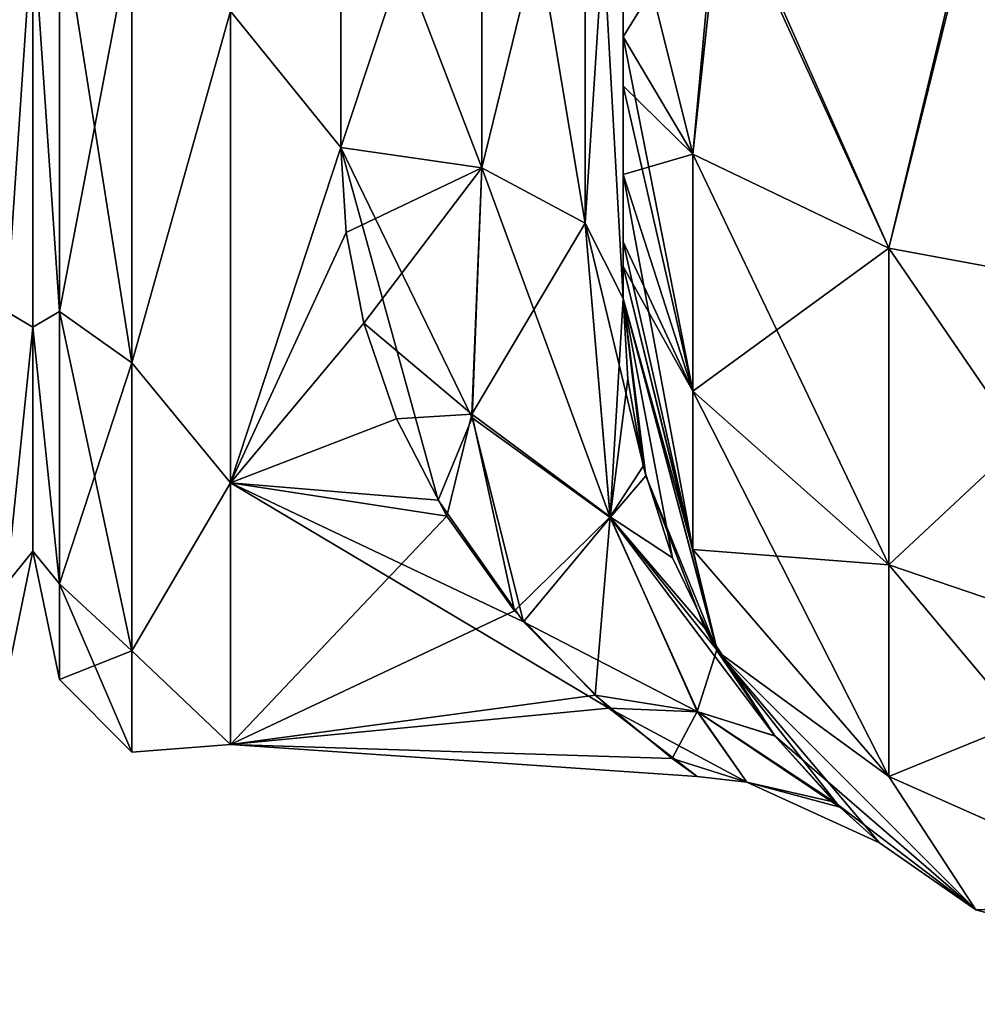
# Model space of a CAD drawing. Extents: x -23 to 470, y -1800 to 0.
# Tile 19 of 256: x 46 to 63, y -1800 to -1783. Entities that reach past the tile are written whole.
import ezdxf

# ---------------------------------------------------------------- set-up
doc = ezdxf.new("R2010")
doc.units = 0
doc.header["$LTSCALE"] = 17.087905
for name, color, linetype in [('10', 7, 'CONTINUOUS'), ('14', 7, 'CONTINUOUS'), ('15', 7, 'CONTINUOUS'), ('25', 7, 'CONTINUOUS'), ('26', 7, 'CONTINUOUS'), ('32', 7, 'CONTINUOUS'), ('56', 7, 'CONTINUOUS'), ('57', 7, 'CONTINUOUS'), ('58', 7, 'CONTINUOUS'), ('623', 7, 'CONTINUOUS'), ('642', 7, 'CONTINUOUS'), ('65', 7, 'CONTINUOUS')]:
    doc.layers.add(name, color=color, linetype=linetype)

msp = doc.modelspace()

# ---------------------------------------------------------------- linework, layer by layer
at = {"layer": '10', "linetype": 'CONTINUOUS'}
for points in [[(56.45, -1782.865, -101.931), (56.45, -1783.734, -101.5), (56.45, -1728.15, -102.5), (56.45, -1782.865, -101.931)], [(56.45, -1728.15, -102.5), (56.45, -1783.734, -101.5), (56.45, -1736.981, -100.492), (56.45, -1728.15, -102.5)], [(56.45, -1780, -102.5), (56.45, -1782.865, -101.931), (56.45, -1728.15, -102.5), (56.45, -1780, -102.5)], [(56.45, -1736.977, 59.493), (56.45, -1744.158, 53.805), (56.45, -1787.5, 95), (56.45, -1736.977, 59.493)], [(56.45, -1736.981, 63.508), (56.45, -1736.977, 59.493), (56.45, -1787.5, 95), (56.45, -1736.981, 63.508)], [(56.45, -1736.977, 100.493), (56.45, -1744.158, 94.805), (56.45, -1785.305, 100.301), (56.45, -1736.977, 100.493)], [(56.45, -1780, 102.5), (56.45, -1736.977, 100.493), (56.45, -1782.865, 101.931), (56.45, -1780, 102.5)], [(56.45, -1782.865, 101.931), (56.45, -1736.977, 100.493), (56.45, -1783.734, 101.5), (56.45, -1782.865, 101.931)], [(56.45, -1783.734, 101.5), (56.45, -1736.977, 100.493), (56.45, -1785.305, 100.301), (56.45, -1783.734, 101.5)], [(56.45, -1744.158, -69.195), (56.45, -1787.5, -24.51), (56.45, -1736.977, -63.507), (56.45, -1744.158, -69.195)], [(56.45, -1736.977, -63.507), (56.45, -1787.5, -24.51), (56.45, -1736.981, -59.492), (56.45, -1736.977, -63.507)], [(56.45, -1744.161, 69.199), (56.45, -1736.981, 63.508), (56.45, -1787.5, 95), (56.45, -1744.161, 69.199)], [(56.45, -1736.981, -59.492), (56.45, -1787.5, -24.51), (56.45, -1744.161, -53.801), (56.45, -1736.981, -59.492)], [(56.45, -1786.933, -97.86), (56.45, -1787.5, -95), (56.45, -1736.981, -100.492), (56.45, -1786.933, -97.86)], [(56.45, -1736.981, -100.492), (56.45, -1787.5, -95), (56.45, -1744.161, -94.801), (56.45, -1736.981, -100.492)], [(56.45, -1786.5, -98.734), (56.45, -1786.933, -97.86), (56.45, -1736.981, -100.492), (56.45, -1786.5, -98.734)], [(56.45, -1785.305, -100.301), (56.45, -1786.5, -98.734), (56.45, -1736.981, -100.492), (56.45, -1785.305, -100.301)], [(56.45, -1783.734, -101.5), (56.45, -1785.305, -100.301), (56.45, -1736.981, -100.492), (56.45, -1783.734, -101.5)], [(56.45, -1744.158, 53.805), (56.45, -1748.128, 45.583), (56.45, -1787.5, 95), (56.45, -1744.158, 53.805)], [(56.45, -1744.158, 94.805), (56.45, -1748.128, 86.583), (56.45, -1787.5, 95), (56.45, -1744.158, 94.805)], [(56.45, -1785.305, 100.301), (56.45, -1744.158, 94.805), (56.45, -1786.5, 98.734), (56.45, -1785.305, 100.301)], [(56.45, -1786.5, 98.734), (56.45, -1744.158, 94.805), (56.45, -1786.933, 97.86), (56.45, -1786.5, 98.734)], [(56.45, -1786.933, 97.86), (56.45, -1744.158, 94.805), (56.45, -1787.5, 95), (56.45, -1786.933, 97.86)], [(56.45, -1748.128, -77.417), (56.45, -1787.5, -24.51), (56.45, -1744.158, -69.195), (56.45, -1748.128, -77.417)], [(56.45, -1748.129, 77.421), (56.45, -1744.161, 69.199), (56.45, -1787.5, 95), (56.45, -1748.129, 77.421)], [(56.45, -1787.5, -95), (56.45, -1787.5, -24.51), (56.45, -1744.161, -94.801), (56.45, -1787.5, -95)], [(56.45, -1744.161, -94.801), (56.45, -1787.5, -24.51), (56.45, -1748.129, -86.579), (56.45, -1744.161, -94.801)], [(56.45, -1744.161, -53.801), (56.45, -1787.5, -24.51), (56.45, -1748.129, -45.579), (56.45, -1744.161, -53.801)], [(56.45, -1748.128, 45.583), (56.45, -1748.129, 36.421), (56.45, -1787.5, 95), (56.45, -1748.128, 45.583)], [(56.45, -1748.128, 86.583), (56.45, -1748.129, 77.421), (56.45, -1787.5, 95), (56.45, -1748.128, 86.583)], [(56.45, -1748.129, -86.579), (56.45, -1787.5, -24.51), (56.45, -1748.128, -77.417), (56.45, -1748.129, -86.579)], [(56.45, -1787.5, 95), (56.45, -1748.129, 36.421), (56.45, -1775.732, 28.753), (56.45, -1787.5, 95)], [(56.45, -1748.129, -45.579), (56.45, -1787.5, -24.51), (56.45, -1775.731, -28.753), (56.45, -1748.129, -45.579)], [(56.45, -1787.5, 24.51), (56.45, -1787.5, 95), (56.45, -1775.732, 28.753), (56.45, -1787.5, 24.51)]]:
    msp.add_3dface(points, dxfattribs=at)
at = {"layer": '14', "linetype": 'CONTINUOUS'}
for points in [[(46, -1752.022, -4.582), (46, -1755.991, -12.803), (46, -1791.978, -4.582), (46, -1752.022, -4.582)], [(46, -1752.022, 4.582), (46, -1752.022, -4.582), (46, -1791.978, -4.582), (46, -1752.022, 4.582)], [(46, -1755.991, 12.803), (46, -1752.022, 4.582), (46, -1788.009, 12.803), (46, -1755.991, 12.803)], [(46, -1788.009, 12.803), (46, -1752.022, 4.582), (46, -1791.978, 4.582), (46, -1788.009, 12.803)], [(46, -1791.978, 4.582), (46, -1752.022, 4.582), (46, -1791.978, -4.582), (46, -1791.978, 4.582)], [(46, -1755.991, -12.803), (46, -1763.173, -18.494), (46, -1788.009, -12.803), (46, -1755.991, -12.803)], [(46, -1791.978, -4.582), (46, -1755.991, -12.803), (46, -1788.009, -12.803), (46, -1791.978, -4.582)], [(46, -1780.827, 18.494), (46, -1755.991, 12.803), (46, -1788.009, 12.803), (46, -1780.827, 18.494)], [(46, -1788.009, -12.803), (46, -1763.173, -18.494), (46, -1780.826, -18.494), (46, -1788.009, -12.803)]]:
    msp.add_3dface(points, dxfattribs=at)
at = {"layer": '15', "linetype": 'CONTINUOUS'}
for points in [[(51.45, -1784.828, -20.284), (49.5, -1782.413, -21.623), (51.45, -1778.677, -23.052), (51.45, -1784.828, -20.284)], [(51.45, -1778.677, 23.052), (49.5, -1782.413, 21.623), (51.45, -1784.828, 20.284), (51.45, -1778.677, 23.052)], [(49.5, -1790.764, -14.964), (49.5, -1782.413, -21.623), (51.45, -1784.828, -20.284), (49.5, -1790.764, -14.964)], [(49.5, -1782.413, 21.623), (49.5, -1790.764, 14.964), (51.45, -1784.828, 20.284), (49.5, -1782.413, 21.623)], [(53.175, -1791.075, -14.565), (49.5, -1790.764, -14.964), (51.45, -1784.828, -20.284), (53.175, -1791.075, -14.565)], [(51.45, -1784.828, 20.284), (49.5, -1790.764, 14.964), (51.544, -1786.331, 19.252), (51.45, -1784.828, 20.284)], [(51.544, -1786.331, 19.252), (49.5, -1790.764, 14.964), (51.859, -1787.938, 17.943), (51.544, -1786.331, 19.252)], [(51.859, -1787.938, 17.943), (49.5, -1790.764, 14.964), (52.44, -1789.63, 16.285), (51.859, -1787.938, 17.943)], [(52.44, -1789.63, 16.285), (49.5, -1790.764, 14.964), (53.33, -1791.357, 14.189), (52.44, -1789.63, 16.285)], [(49.5, -1795.398, -5.341), (49.5, -1790.764, -14.964), (56.201, -1794.758, -7.619), (49.5, -1795.398, -5.341)], [(56.201, -1794.758, -7.619), (49.5, -1790.764, -14.964), (54.685, -1793.228, -11.197), (56.201, -1794.758, -7.619)], [(54.685, -1793.228, -11.197), (49.5, -1790.764, -14.964), (53.175, -1791.075, -14.565), (54.685, -1793.228, -11.197)], [(49.5, -1790.764, 14.964), (49.5, -1795.398, 5.341), (53.33, -1791.357, 14.189), (49.5, -1790.764, 14.964)], [(53.33, -1791.357, 14.189), (49.5, -1795.398, 5.341), (54.528, -1793.031, 11.563), (53.33, -1791.357, 14.189)], [(54.528, -1793.031, 11.563), (49.5, -1795.398, 5.341), (55.957, -1794.527, 8.28), (54.528, -1793.031, 11.563)], [(55.957, -1794.527, 8.28), (49.5, -1795.398, 5.341), (57.319, -1795.648, 4.095), (55.957, -1794.527, 8.28)], [(57.764, -1795.967, -1.249), (49.5, -1795.398, -5.341), (56.201, -1794.758, -7.619), (57.764, -1795.967, -1.249)], [(49.5, -1795.398, 5.341), (49.5, -1795.398, -5.341), (57.319, -1795.648, 4.095), (49.5, -1795.398, 5.341)], [(57.319, -1795.648, 4.095), (49.5, -1795.398, -5.341), (57.764, -1795.967, -1.249), (57.319, -1795.648, 4.095)]]:
    msp.add_3dface(points, dxfattribs=at)
at = {"layer": '25', "linetype": 'CONTINUOUS'}
for points in [[(53.948, -1785.185, -20.849), (51.45, -1778.677, -23.052), (53.947, -1775.197, -24.46), (53.948, -1785.185, -20.849)], [(53.948, -1785.185, -20.849), (53.947, -1775.197, -24.46), (55.78, -1786.164, -22.397), (53.948, -1785.185, -20.849)], [(53.947, -1775.197, -24.46), (55.78, -1775.434, -26.276), (55.78, -1786.164, -22.397), (53.947, -1775.197, -24.46)], [(56.45, -1775.731, -28.753), (56.45, -1787.5, -24.51), (55.78, -1775.434, -26.276), (56.45, -1775.731, -28.753)], [(55.78, -1775.434, -26.276), (56.45, -1787.5, -24.51), (55.78, -1786.164, -22.397), (55.78, -1775.434, -26.276)], [(51.45, -1784.828, -20.284), (51.45, -1778.677, -23.052), (53.948, -1785.185, -20.849), (51.45, -1784.828, -20.284)]]:
    msp.add_3dface(points, dxfattribs=at)
at = {"layer": '26', "linetype": 'CONTINUOUS'}
for points in [[(56.45, -1787.5, 24.51), (56.45, -1775.732, 28.753), (55.78, -1786.164, 22.397), (56.45, -1787.5, 24.51)], [(55.78, -1786.164, 22.397), (56.45, -1775.732, 28.753), (55.78, -1777.699, 25.88), (55.78, -1786.164, 22.397)], [(51.45, -1778.677, 23.052), (51.45, -1784.828, 20.284), (53.947, -1777.305, 24.091), (51.45, -1778.677, 23.052)], [(53.947, -1777.305, 24.091), (51.45, -1784.828, 20.284), (53.948, -1785.185, 20.849), (53.947, -1777.305, 24.091)], [(53.947, -1777.305, 24.091), (53.948, -1785.185, 20.849), (55.78, -1777.699, 25.88), (53.947, -1777.305, 24.091)], [(53.948, -1785.185, 20.849), (55.78, -1786.164, 22.397), (55.78, -1777.699, 25.88), (53.948, -1785.185, 20.849)]]:
    msp.add_3dface(points, dxfattribs=at)
at = {"layer": '32', "linetype": 'CONTINUOUS'}
for points in [[(46.469, -1780.515, 20.556), (46, -1780.827, 18.494), (46.469, -1787.733, 15.733), (46.469, -1780.515, 20.556)], [(46.469, -1787.733, -15.733), (46, -1780.826, -18.494), (46.469, -1780.515, -20.556), (46.469, -1787.733, -15.733)], [(47.752, -1788.64, -16.64), (46.469, -1780.515, -20.556), (47.752, -1781.005, -21.741), (47.752, -1788.64, -16.64)], [(46.469, -1787.733, -15.733), (46.469, -1780.515, -20.556), (47.752, -1788.64, -16.64), (46.469, -1787.733, -15.733)], [(46.469, -1780.515, 20.556), (46.469, -1787.733, 15.733), (47.752, -1781.005, 21.741), (46.469, -1780.515, 20.556)], [(46, -1788.009, -12.803), (46, -1780.826, -18.494), (46.469, -1787.733, -15.733), (46, -1788.009, -12.803)], [(46, -1780.827, 18.494), (46, -1788.009, 12.803), (46.469, -1787.733, 15.733), (46, -1780.827, 18.494)], [(47.752, -1781.005, 21.741), (46.469, -1787.733, 15.733), (47.752, -1788.64, 16.64), (47.752, -1781.005, 21.741)], [(49.5, -1782.413, -21.623), (47.752, -1788.64, -16.64), (47.752, -1781.005, -21.741), (49.5, -1782.413, -21.623)], [(49.5, -1782.413, 21.623), (47.752, -1781.005, 21.741), (47.752, -1788.64, 16.64), (49.5, -1782.413, 21.623)], [(49.5, -1782.413, -21.623), (49.5, -1790.764, -14.964), (47.752, -1788.64, -16.64), (49.5, -1782.413, -21.623)], [(49.5, -1790.764, 14.964), (49.5, -1782.413, 21.623), (47.752, -1788.64, 16.64), (49.5, -1790.764, 14.964)], [(46.469, -1787.733, 15.733), (46, -1788.009, 12.803), (46.469, -1792.556, 8.515), (46.469, -1787.733, 15.733)], [(46.469, -1792.556, -8.515), (46, -1788.009, -12.803), (46.469, -1787.733, -15.733), (46.469, -1792.556, -8.515)], [(47.752, -1793.741, -9.005), (46.469, -1787.733, -15.733), (47.752, -1788.64, -16.64), (47.752, -1793.741, -9.005)], [(46.469, -1792.556, -8.515), (46.469, -1787.733, -15.733), (47.752, -1793.741, -9.005), (46.469, -1792.556, -8.515)], [(46.469, -1787.733, 15.733), (46.469, -1792.556, 8.515), (47.752, -1788.64, 16.64), (46.469, -1787.733, 15.733)], [(46, -1788.009, 12.803), (46, -1791.978, 4.582), (46.469, -1792.556, 8.515), (46, -1788.009, 12.803)], [(46, -1791.978, -4.582), (46, -1788.009, -12.803), (46.469, -1792.556, -8.515), (46, -1791.978, -4.582)], [(47.752, -1788.64, 16.64), (46.469, -1792.556, 8.515), (47.752, -1793.741, 9.005), (47.752, -1788.64, 16.64)], [(49.5, -1790.764, -14.964), (47.752, -1793.741, -9.005), (47.752, -1788.64, -16.64), (49.5, -1790.764, -14.964)], [(49.5, -1790.764, 14.964), (47.752, -1788.64, 16.64), (47.752, -1793.741, 9.005), (49.5, -1790.764, 14.964)], [(49.5, -1790.764, -14.964), (49.5, -1795.398, -5.341), (47.752, -1793.741, -9.005), (49.5, -1790.764, -14.964)], [(49.5, -1795.398, 5.341), (49.5, -1790.764, 14.964), (47.752, -1793.741, 9.005), (49.5, -1795.398, 5.341)], [(46, -1791.978, 4.582), (46, -1791.978, -4.582), (46.469, -1794.25, 0), (46, -1791.978, 4.582)], [(46.469, -1792.556, 8.515), (46, -1791.978, 4.582), (46.469, -1794.25, 0), (46.469, -1792.556, 8.515)], [(46.469, -1794.25, 0), (46, -1791.978, -4.582), (46.469, -1792.556, -8.515), (46.469, -1794.25, 0)], [(47.752, -1795.532, 0), (46.469, -1792.556, -8.515), (47.752, -1793.741, -9.005), (47.752, -1795.532, 0)], [(46.469, -1794.25, 0), (46.469, -1792.556, -8.515), (47.752, -1795.532, 0), (46.469, -1794.25, 0)], [(46.469, -1792.556, 8.515), (46.469, -1794.25, 0), (47.752, -1793.741, 9.005), (46.469, -1792.556, 8.515)], [(47.752, -1793.741, 9.005), (46.469, -1794.25, 0), (47.752, -1795.532, 0), (47.752, -1793.741, 9.005)], [(49.5, -1795.398, -5.341), (47.752, -1795.532, 0), (47.752, -1793.741, -9.005), (49.5, -1795.398, -5.341)], [(49.5, -1795.398, 5.341), (47.752, -1793.741, 9.005), (47.752, -1795.532, 0), (49.5, -1795.398, 5.341)], [(49.5, -1795.398, -5.341), (49.5, -1795.398, 5.341), (47.752, -1795.532, 0), (49.5, -1795.398, -5.341)]]:
    msp.add_3dface(points, dxfattribs=at)
at = {"layer": '56', "linetype": 'CONTINUOUS'}
for points in [[(56.45, -1782.865, -101.931), (56.45, -1780, -102.5), (58.225, -1780, -108.75), (56.45, -1782.865, -101.931)], [(56.45, -1782.865, -101.931), (58.225, -1780, -108.75), (57.688, -1784.946, -106.94), (56.45, -1782.865, -101.931)], [(57.688, -1784.946, -106.94), (58.225, -1780, -108.75), (61.156, -1786.61, -110.958), (57.688, -1784.946, -106.94)], [(58.225, -1780, -108.75), (62.797, -1780, -113.323), (61.156, -1786.61, -110.958), (58.225, -1780, -108.75)], [(61.156, -1786.61, -110.958), (62.797, -1780, -113.323), (66.168, -1787.534, -113.188), (61.156, -1786.61, -110.958)], [(56.45, -1783.734, -101.5), (56.45, -1782.865, -101.931), (57.688, -1784.946, -106.94), (56.45, -1783.734, -101.5)], [(56.45, -1785.305, -100.301), (56.45, -1783.734, -101.5), (57.688, -1784.946, -106.94), (56.45, -1785.305, -100.301)], [(56.45, -1785.305, -100.301), (57.688, -1784.946, -106.94), (57.688, -1789.142, -104.135), (56.45, -1785.305, -100.301)], [(57.688, -1784.946, -106.94), (61.156, -1786.61, -110.958), (57.688, -1789.142, -104.135), (57.688, -1784.946, -106.94)], [(56.45, -1786.5, -98.734), (56.45, -1785.305, -100.301), (57.688, -1789.142, -104.135), (56.45, -1786.5, -98.734)], [(56.45, -1786.933, -97.86), (56.45, -1786.5, -98.734), (57.688, -1789.142, -104.135), (56.45, -1786.933, -97.86)], [(57.688, -1789.142, -104.135), (61.156, -1786.61, -110.958), (61.156, -1792.219, -107.209), (57.688, -1789.142, -104.135)], [(61.156, -1786.61, -110.958), (66.168, -1787.534, -113.188), (61.156, -1792.219, -107.209), (61.156, -1786.61, -110.958)], [(56.45, -1787.5, -95), (56.45, -1786.933, -97.86), (57.688, -1791.944, -99.936), (56.45, -1787.5, -95)], [(57.688, -1791.944, -99.936), (56.45, -1786.933, -97.86), (57.688, -1789.142, -104.135), (57.688, -1791.944, -99.936)], [(58.125, -1793.75, -95), (56.45, -1787.5, -95), (57.688, -1791.944, -99.936), (58.125, -1793.75, -95)], [(61.156, -1792.219, -107.209), (66.168, -1787.534, -113.188), (66.168, -1793.926, -108.915), (61.156, -1792.219, -107.209)], [(57.688, -1791.944, -99.936), (57.688, -1789.142, -104.135), (61.156, -1792.219, -107.209), (57.688, -1791.944, -99.936)], [(61.156, -1795.963, -101.598), (58.125, -1793.75, -95), (57.688, -1791.944, -99.936), (61.156, -1795.963, -101.598)], [(61.156, -1795.963, -101.598), (57.688, -1791.944, -99.936), (61.156, -1792.219, -107.209), (61.156, -1795.963, -101.598)], [(61.156, -1795.963, -101.598), (61.156, -1792.219, -107.209), (66.168, -1793.926, -108.915), (61.156, -1795.963, -101.598)], [(62.7, -1798.325, -95), (58.125, -1793.75, -95), (61.156, -1795.963, -101.598), (62.7, -1798.325, -95)], [(66.168, -1798.194, -102.519), (61.156, -1795.963, -101.598), (66.168, -1793.926, -108.915), (66.168, -1798.194, -102.519)], [(66.168, -1798.194, -102.519), (62.7, -1798.325, -95), (61.156, -1795.963, -101.598), (66.168, -1798.194, -102.519)], [(68.95, -1800, -95), (62.7, -1798.325, -95), (66.168, -1798.194, -102.519), (68.95, -1800, -95)]]:
    msp.add_3dface(points, dxfattribs=at)
at = {"layer": '57', "linetype": 'CONTINUOUS'}
for points in [[(56.45, -1787.5, 95), (56.45, -1787.5, 24.51), (56.532, -1788.932, 23.121), (56.45, -1787.5, 95)], [(58.125, -1793.75, 95), (56.45, -1787.5, 95), (58.11, -1793.724, 15.958), (58.125, -1793.75, 95)], [(58.11, -1793.724, 15.958), (56.45, -1787.5, 95), (57.324, -1792.092, 18.978), (58.11, -1793.724, 15.958)], [(57.324, -1792.092, 18.978), (56.45, -1787.5, 95), (56.808, -1790.472, 21.318), (57.324, -1792.092, 18.978)], [(56.808, -1790.472, 21.318), (56.45, -1787.5, 95), (56.532, -1788.932, 23.121), (56.808, -1790.472, 21.318)], [(56.45, -1787.5, -24.51), (56.45, -1787.5, -95), (58.125, -1793.75, -95), (56.45, -1787.5, -24.51)], [(56.45, -1787.5, -24.51), (58.125, -1793.75, -95), (56.851, -1790.643, -21.094), (56.45, -1787.5, -24.51)], [(56.851, -1790.643, -21.094), (58.125, -1793.75, -95), (57.894, -1793.332, -16.753), (56.851, -1790.643, -21.094)], [(57.894, -1793.332, -16.753), (58.125, -1793.75, -95), (59.14, -1795.247, -12.118), (57.894, -1793.332, -16.753)], [(59.145, -1795.253, 12.103), (58.125, -1793.75, 95), (58.11, -1793.724, 15.958), (59.145, -1795.253, 12.103)], [(62.7, -1798.325, 95), (58.125, -1793.75, 95), (60.991, -1797.139, 0.577), (62.7, -1798.325, 95)], [(60.991, -1797.139, 0.577), (58.125, -1793.75, 95), (60.286, -1796.511, 7.124), (60.991, -1797.139, 0.577)], [(60.286, -1796.511, 7.124), (58.125, -1793.75, 95), (59.145, -1795.253, 12.103), (60.286, -1796.511, 7.124)], [(58.125, -1793.75, -95), (62.7, -1798.325, -95), (59.14, -1795.247, -12.118), (58.125, -1793.75, -95)], [(59.14, -1795.247, -12.118), (62.7, -1798.325, -95), (60.193, -1796.42, -7.592), (59.14, -1795.247, -12.118)], [(60.193, -1796.42, -7.592), (62.7, -1798.325, -95), (60.991, -1797.139, 0.577), (60.193, -1796.42, -7.592)], [(62.7, -1798.325, -95), (62.7, -1798.325, 95), (60.991, -1797.139, 0.577), (62.7, -1798.325, -95)], [(68.95, -1800, 95), (62.7, -1798.325, 95), (68.95, -1800, -95), (68.95, -1800, 95)], [(62.7, -1798.325, 95), (62.7, -1798.325, -95), (68.95, -1800, -95), (62.7, -1798.325, 95)]]:
    msp.add_3dface(points, dxfattribs=at)
at = {"layer": '58', "linetype": 'CONTINUOUS'}
for points in [[(56.45, -1780, 102.5), (56.45, -1782.865, 101.931), (57.688, -1784.946, 106.94), (56.45, -1780, 102.5)], [(56.45, -1780, 102.5), (57.688, -1784.946, 106.94), (58.138, -1780, 108.8), (56.45, -1780, 102.5)], [(57.688, -1784.946, 106.94), (61.156, -1786.61, 110.958), (58.138, -1780, 108.8), (57.688, -1784.946, 106.94)], [(58.138, -1780, 108.8), (61.156, -1786.61, 110.958), (62.747, -1780, 113.41), (58.138, -1780, 108.8)], [(61.156, -1786.61, 110.958), (66.168, -1787.534, 113.188), (62.747, -1780, 113.41), (61.156, -1786.61, 110.958)], [(56.45, -1782.865, 101.931), (56.45, -1783.734, 101.5), (57.688, -1789.142, 104.135), (56.45, -1782.865, 101.931)], [(57.688, -1784.946, 106.94), (56.45, -1782.865, 101.931), (57.688, -1789.142, 104.135), (57.688, -1784.946, 106.94)], [(56.45, -1783.734, 101.5), (56.45, -1785.305, 100.301), (57.688, -1789.142, 104.135), (56.45, -1783.734, 101.5)], [(61.156, -1786.61, 110.958), (57.688, -1784.946, 106.94), (61.156, -1792.219, 107.209), (61.156, -1786.61, 110.958)], [(57.688, -1784.946, 106.94), (57.688, -1789.142, 104.135), (61.156, -1792.219, 107.209), (57.688, -1784.946, 106.94)], [(56.45, -1785.305, 100.301), (56.45, -1786.5, 98.734), (57.688, -1791.944, 99.936), (56.45, -1785.305, 100.301)], [(56.45, -1785.305, 100.301), (57.688, -1791.944, 99.936), (57.688, -1789.142, 104.135), (56.45, -1785.305, 100.301)], [(56.45, -1786.5, 98.734), (56.45, -1786.933, 97.86), (57.688, -1791.944, 99.936), (56.45, -1786.5, 98.734)], [(66.168, -1787.534, 113.188), (61.156, -1786.61, 110.958), (66.168, -1793.926, 108.915), (66.168, -1787.534, 113.188)], [(61.156, -1786.61, 110.958), (61.156, -1792.219, 107.209), (66.168, -1793.926, 108.915), (61.156, -1786.61, 110.958)], [(56.45, -1786.933, 97.86), (56.45, -1787.5, 95), (58.125, -1793.75, 95), (56.45, -1786.933, 97.86)], [(56.45, -1786.933, 97.86), (58.125, -1793.75, 95), (57.688, -1791.944, 99.936), (56.45, -1786.933, 97.86)], [(57.688, -1791.944, 99.936), (61.156, -1795.963, 101.598), (57.688, -1789.142, 104.135), (57.688, -1791.944, 99.936)], [(57.688, -1789.142, 104.135), (61.156, -1795.963, 101.598), (61.156, -1792.219, 107.209), (57.688, -1789.142, 104.135)], [(57.688, -1791.944, 99.936), (58.125, -1793.75, 95), (61.156, -1795.963, 101.598), (57.688, -1791.944, 99.936)], [(61.156, -1795.963, 101.598), (66.168, -1798.194, 102.519), (61.156, -1792.219, 107.209), (61.156, -1795.963, 101.598)], [(61.156, -1792.219, 107.209), (66.168, -1798.194, 102.519), (66.168, -1793.926, 108.915), (61.156, -1792.219, 107.209)], [(58.125, -1793.75, 95), (62.7, -1798.325, 95), (61.156, -1795.963, 101.598), (58.125, -1793.75, 95)], [(61.156, -1795.963, 101.598), (62.7, -1798.325, 95), (66.168, -1798.194, 102.519), (61.156, -1795.963, 101.598)], [(62.7, -1798.325, 95), (68.95, -1800, 95), (66.168, -1798.194, 102.519), (62.7, -1798.325, 95)]]:
    msp.add_3dface(points, dxfattribs=at)
at = {"layer": '623', "linetype": 'CONTINUOUS'}
for points in [[(46, -1752.022, 4.582), (46, -1755.991, 12.803), (46, -1791.978, 4.582), (46, -1752.022, 4.582)], [(46, -1752.022, -4.582), (46, -1752.022, 4.582), (46, -1791.978, 4.582), (46, -1752.022, -4.582)], [(46, -1755.991, -12.803), (46, -1752.022, -4.582), (46, -1788.009, -12.803), (46, -1755.991, -12.803)], [(46, -1788.009, -12.803), (46, -1752.022, -4.582), (46, -1791.978, -4.582), (46, -1788.009, -12.803)], [(46, -1791.978, -4.582), (46, -1752.022, -4.582), (46, -1791.978, 4.582), (46, -1791.978, -4.582)], [(46, -1755.991, 12.803), (46, -1763.173, 18.494), (46, -1788.009, 12.803), (46, -1755.991, 12.803)], [(46, -1791.978, 4.582), (46, -1755.991, 12.803), (46, -1788.009, 12.803), (46, -1791.978, 4.582)], [(46, -1780.827, -18.494), (46, -1755.991, -12.803), (46, -1788.009, -12.803), (46, -1780.827, -18.494)], [(46, -1788.009, 12.803), (46, -1763.173, 18.494), (46, -1780.826, 18.494), (46, -1788.009, 12.803)]]:
    msp.add_3dface(points, dxfattribs=at)
at = {"layer": '642', "linetype": 'CONTINUOUS'}
for points in [[(45.531, -1780.515, -20.556), (46, -1780.827, -18.494), (45.531, -1787.733, -15.733), (45.531, -1780.515, -20.556)], [(45.531, -1787.733, 15.733), (46, -1780.826, 18.494), (45.531, -1780.515, 20.556), (45.531, -1787.733, 15.733)], [(46, -1788.009, 12.803), (46, -1780.826, 18.494), (45.531, -1787.733, 15.733), (46, -1788.009, 12.803)], [(46, -1780.827, -18.494), (46, -1788.009, -12.803), (45.531, -1787.733, -15.733), (46, -1780.827, -18.494)], [(45.531, -1787.733, -15.733), (46, -1788.009, -12.803), (45.531, -1792.556, -8.515), (45.531, -1787.733, -15.733)], [(45.531, -1792.556, 8.515), (46, -1788.009, 12.803), (45.531, -1787.733, 15.733), (45.531, -1792.556, 8.515)], [(46, -1788.009, -12.803), (46, -1791.978, -4.582), (45.531, -1792.556, -8.515), (46, -1788.009, -12.803)], [(46, -1791.978, 4.582), (46, -1788.009, 12.803), (45.531, -1792.556, 8.515), (46, -1791.978, 4.582)], [(46, -1791.978, -4.582), (46, -1791.978, 4.582), (45.531, -1794.25, 0), (46, -1791.978, -4.582)], [(45.531, -1792.556, -8.515), (46, -1791.978, -4.582), (45.531, -1794.25, 0), (45.531, -1792.556, -8.515)], [(45.531, -1794.25, 0), (46, -1791.978, 4.582), (45.531, -1792.556, 8.515), (45.531, -1794.25, 0)]]:
    msp.add_3dface(points, dxfattribs=at)
at = {"layer": '65', "linetype": 'CONTINUOUS'}
for points in [[(51.45, -1784.828, 20.284), (51.544, -1786.331, 19.252), (53.948, -1785.185, 20.849), (51.45, -1784.828, 20.284)], [(53.175, -1791.075, -14.565), (51.45, -1784.828, -20.284), (53.776, -1789.617, -16.572), (53.175, -1791.075, -14.565)], [(51.45, -1784.828, -20.284), (53.948, -1785.185, -20.849), (53.776, -1789.617, -16.572), (51.45, -1784.828, -20.284)], [(51.544, -1786.331, 19.252), (51.859, -1787.938, 17.943), (53.948, -1785.185, 20.849), (51.544, -1786.331, 19.252)], [(53.948, -1785.185, 20.849), (51.859, -1787.938, 17.943), (53.77, -1789.552, 16.651), (53.948, -1785.185, 20.849)], [(55.78, -1786.164, 22.397), (53.948, -1785.185, 20.849), (53.77, -1789.552, 16.651), (55.78, -1786.164, 22.397)], [(53.948, -1785.185, -20.849), (56.222, -1791.382, -16.112), (53.776, -1789.617, -16.572), (53.948, -1785.185, -20.849)], [(53.948, -1785.185, -20.849), (55.78, -1786.164, -22.397), (56.222, -1791.382, -16.112), (53.948, -1785.185, -20.849)], [(56.219, -1791.369, 16.134), (55.78, -1786.164, 22.397), (53.77, -1789.552, 16.651), (56.219, -1791.369, 16.134)], [(56.45, -1787.5, 24.51), (55.78, -1786.164, 22.397), (56.219, -1791.369, 16.134), (56.45, -1787.5, 24.51)], [(56.45, -1787.5, -24.51), (56.851, -1790.643, -21.094), (55.78, -1786.164, -22.397), (56.45, -1787.5, -24.51)], [(55.78, -1786.164, -22.397), (56.851, -1790.643, -21.094), (56.222, -1791.382, -16.112), (55.78, -1786.164, -22.397)], [(56.532, -1788.932, 23.121), (56.45, -1787.5, 24.51), (56.219, -1791.369, 16.134), (56.532, -1788.932, 23.121)], [(51.859, -1787.938, 17.943), (52.44, -1789.63, 16.285), (53.77, -1789.552, 16.651), (51.859, -1787.938, 17.943)], [(56.808, -1790.472, 21.318), (56.532, -1788.932, 23.121), (56.219, -1791.369, 16.134), (56.808, -1790.472, 21.318)], [(52.44, -1789.63, 16.285), (53.33, -1791.357, 14.189), (53.77, -1789.552, 16.651), (52.44, -1789.63, 16.285)], [(54.685, -1793.228, -11.197), (53.175, -1791.075, -14.565), (53.776, -1789.617, -16.572), (54.685, -1793.228, -11.197)], [(53.33, -1791.357, 14.189), (54.528, -1793.031, 11.563), (53.77, -1789.552, 16.651), (53.33, -1791.357, 14.189)], [(54.528, -1793.031, 11.563), (56.219, -1791.369, 16.134), (53.77, -1789.552, 16.651), (54.528, -1793.031, 11.563)], [(56.222, -1791.382, -16.112), (54.685, -1793.228, -11.197), (53.776, -1789.617, -16.572), (56.222, -1791.382, -16.112)], [(57.324, -1792.092, 18.978), (56.808, -1790.472, 21.318), (56.219, -1791.369, 16.134), (57.324, -1792.092, 18.978)], [(56.851, -1790.643, -21.094), (57.894, -1793.332, -16.753), (56.222, -1791.382, -16.112), (56.851, -1790.643, -21.094)], [(54.528, -1793.031, 11.563), (55.957, -1794.527, 8.28), (56.219, -1791.369, 16.134), (54.528, -1793.031, 11.563)], [(54.685, -1793.228, -11.197), (56.222, -1791.382, -16.112), (57.772, -1794.822, -8.352), (54.685, -1793.228, -11.197)], [(55.957, -1794.527, 8.28), (57.765, -1794.812, 8.386), (56.219, -1791.369, 16.134), (55.957, -1794.527, 8.28)], [(58.11, -1793.724, 15.958), (57.324, -1792.092, 18.978), (56.219, -1791.369, 16.134), (58.11, -1793.724, 15.958)], [(57.765, -1794.812, 8.386), (58.11, -1793.724, 15.958), (56.219, -1791.369, 16.134), (57.765, -1794.812, 8.386)], [(57.894, -1793.332, -16.753), (59.14, -1795.247, -12.118), (56.222, -1791.382, -16.112), (57.894, -1793.332, -16.753)], [(56.222, -1791.382, -16.112), (59.14, -1795.247, -12.118), (57.772, -1794.822, -8.352), (56.222, -1791.382, -16.112)], [(56.201, -1794.758, -7.619), (54.685, -1793.228, -11.197), (57.772, -1794.822, -8.352), (56.201, -1794.758, -7.619)], [(59.145, -1795.253, 12.103), (58.11, -1793.724, 15.958), (57.765, -1794.812, 8.386), (59.145, -1795.253, 12.103)], [(55.957, -1794.527, 8.28), (57.319, -1795.648, 4.095), (57.765, -1794.812, 8.386), (55.957, -1794.527, 8.28)], [(57.764, -1795.967, -1.249), (56.201, -1794.758, -7.619), (58.641, -1796.069, 0.021), (57.764, -1795.967, -1.249)], [(56.201, -1794.758, -7.619), (57.772, -1794.822, -8.352), (58.641, -1796.069, 0.021), (56.201, -1794.758, -7.619)], [(57.319, -1795.648, 4.095), (58.641, -1796.069, 0.021), (57.765, -1794.812, 8.386), (57.319, -1795.648, 4.095)], [(60.286, -1796.511, 7.124), (59.145, -1795.253, 12.103), (57.765, -1794.812, 8.386), (60.286, -1796.511, 7.124)], [(58.641, -1796.069, 0.021), (60.286, -1796.511, 7.124), (57.765, -1794.812, 8.386), (58.641, -1796.069, 0.021)], [(59.14, -1795.247, -12.118), (60.193, -1796.42, -7.592), (57.772, -1794.822, -8.352), (59.14, -1795.247, -12.118)], [(57.772, -1794.822, -8.352), (60.193, -1796.42, -7.592), (58.641, -1796.069, 0.021), (57.772, -1794.822, -8.352)], [(57.319, -1795.648, 4.095), (57.764, -1795.967, -1.249), (58.641, -1796.069, 0.021), (57.319, -1795.648, 4.095)], [(60.193, -1796.42, -7.592), (60.991, -1797.139, 0.577), (58.641, -1796.069, 0.021), (60.193, -1796.42, -7.592)], [(60.991, -1797.139, 0.577), (60.286, -1796.511, 7.124), (58.641, -1796.069, 0.021), (60.991, -1797.139, 0.577)]]:
    msp.add_3dface(points, dxfattribs=at)

doc.saveas('drawing.dxf')
